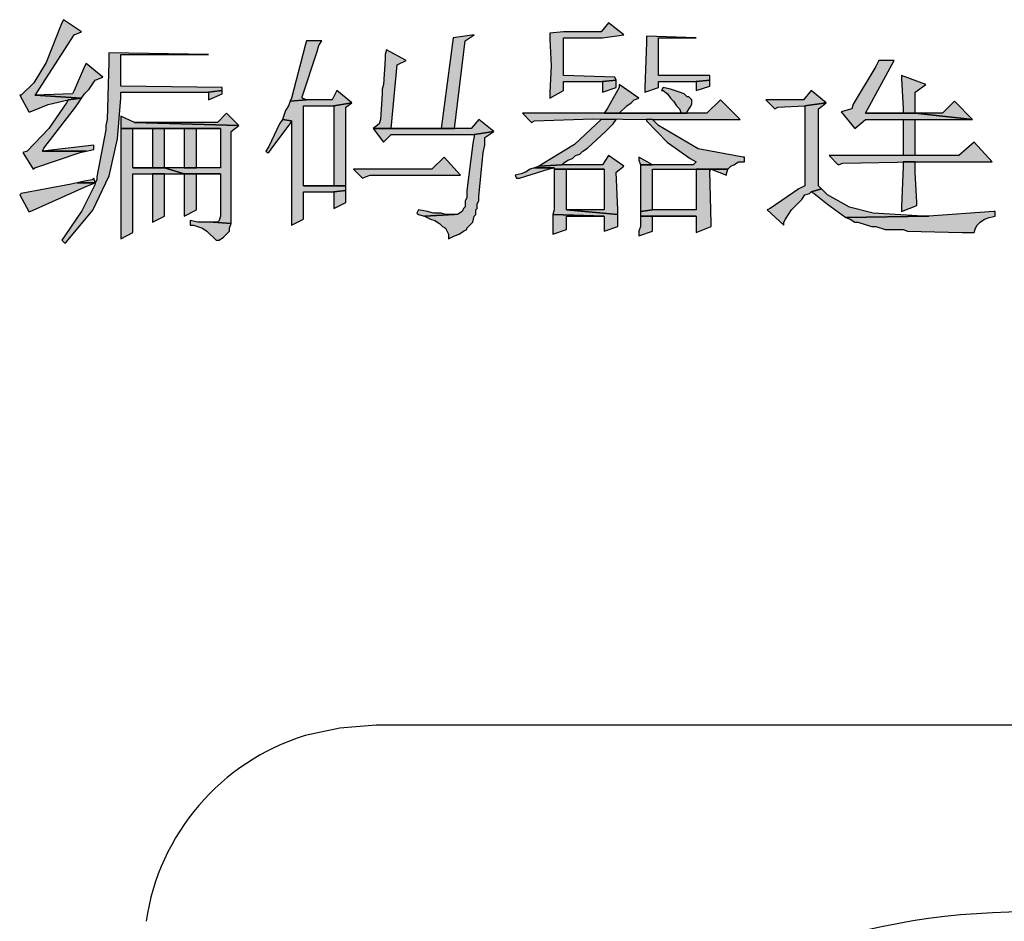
# Model space of a CAD drawing. Header units: millimetres. Extents: x 32176 to 33823, y 9936 to 11145.
# Tile 11 of 43: x 32337 to 32355, y 10246 to 10261. Entities that reach past the tile are written whole.
import ezdxf

# ---------------------------------------------------------------- set-up
doc = ezdxf.new("R2010")
doc.units = ezdxf.units.MM
doc.layers.add('Z_entity', color=7, linetype='Continuous')

msp = doc.modelspace()

# ---------------------------------------------------------------- hatches: boundary and pattern name
at = {"layer": 'Z_entity'}
for points in [[(32338.129, 10261.36), (32338.102, 10261.307), (32337.823, 10260.608), (32337.611, 10260.253), (32337.387, 10260.036), (32337.361, 10260.036), (32337.52, 10259.745), (32337.546, 10259.745), (32337.862, 10259.876), (32338.208, 10259.957), (32338.446, 10259.983), (32337.626, 10260.036), (32337.652, 10260.063), (32338.314, 10261.095), (32338.446, 10261.148)], [(32347.686, 10261.307), (32347.554, 10261.148), (32346.892, 10261.148), (32346.654, 10261.122), (32346.654, 10261.016), (32346.678, 10260.554), (32346.654, 10260.089), (32346.654, 10259.983), (32346.892, 10260.116), (32346.892, 10260.275), (32347.58, 10260.275), (32347.818, 10260.301), (32347.792, 10260.354), (32346.892, 10260.38), (32346.892, 10261.042), (32347.58, 10261.042), (32347.951, 10261.095)], [(32345.33, 10261.095), (32344.959, 10261.042), (32344.747, 10259.454), (32343.874, 10259.454), (32344.986, 10259.454), (32345.171, 10260.989)], [(32348.348, 10261.069), (32348.348, 10260.963), (32348.321, 10260.169), (32348.321, 10260.089), (32348.56, 10260.169), (32348.56, 10260.275), (32349.222, 10260.275), (32349.46, 10260.301), (32349.46, 10260.38), (32348.56, 10260.38), (32348.56, 10261.042), (32349.222, 10261.042)], [(32342.656, 10260.989), (32342.391, 10260.989), (32342.365, 10260.91), (32342.126, 10259.983), (32342.1, 10259.93), (32342.391, 10259.957), (32342.312, 10259.983), (32342.312, 10260.01), (32342.576, 10260.804), (32342.603, 10260.91)], [(32338.923, 10260.778), (32338.923, 10260.619), (32338.896, 10259.613), (32338.87, 10259.507), (32338.87, 10259.427), (32338.711, 10258.607), (32338.711, 10258.554), (32338.685, 10258.501), (32338.367, 10258.501), (32338.685, 10258.501), (32338.685, 10258.474), (32338.449, 10258.01), (32338.155, 10257.574), (32338.102, 10257.495), (32338.155, 10257.442), (32338.182, 10257.468), (32338.641, 10258.022), (32338.927, 10258.621), (32339.078, 10259.272), (32339.135, 10259.983), (32339.135, 10260.089), (32340.67, 10260.089), (32340.908, 10260.116), (32340.908, 10260.169), (32339.135, 10260.195), (32339.135, 10260.751), (32340.67, 10260.751)], [(32343.794, 10260.83), (32343.768, 10260.751), (32343.768, 10260.672), (32343.741, 10260.222), (32343.715, 10260.142), (32343.715, 10260.063), (32343.688, 10259.613), (32343.662, 10259.533), (32343.556, 10259.454), (32344.986, 10259.454), (32343.874, 10259.454), (32343.98, 10260.566), (32344.138, 10260.645)], [(32338.526, 10260.592), (32338.499, 10260.539), (32338.314, 10260.116), (32338.287, 10260.063), (32337.626, 10260.036), (32338.446, 10259.983), (32338.499, 10260.063), (32338.579, 10260.142), (32338.685, 10260.301), (32338.817, 10260.354)], [(32352.69, 10260.645), (32352.425, 10260.645), (32352.372, 10260.539), (32351.975, 10259.877), (32351.949, 10259.798), (32351.763, 10259.745), (32352.001, 10259.454), (32352.187, 10259.613), (32354.067, 10259.613), (32353.06, 10259.719), (32352.187, 10259.719)], [(32352.822, 10260.38), (32352.822, 10260.327), (32352.849, 10259.798), (32352.849, 10259.719), (32352.187, 10259.719), (32353.06, 10259.719), (32353.06, 10260.089), (32353.246, 10260.222)], [(32347.818, 10260.301), (32347.58, 10260.275), (32347.58, 10260.089), (32347.818, 10260.169), (32347.818, 10260.222)], [(32347.871, 10260.222), (32347.871, 10260.169), (32347.66, 10259.798), (32347.607, 10259.719), (32347.871, 10259.719), (32348.004, 10259.851), (32348.083, 10259.904), (32348.136, 10259.957), (32348.216, 10259.983)], [(32349.46, 10260.301), (32349.222, 10260.275), (32349.222, 10260.116), (32349.46, 10260.195), (32349.46, 10260.248)], [(32340.908, 10260.116), (32340.67, 10260.089), (32340.67, 10259.957), (32340.908, 10260.063)], [(32342.921, 10260.116), (32342.841, 10259.957), (32342.391, 10259.957), (32342.1, 10259.93), (32342.073, 10259.851), (32342.02, 10259.771), (32341.967, 10259.613), (32342.126, 10259.586), (32342.126, 10259.48), (32342.126, 10257.812), (32342.126, 10257.759), (32342.338, 10257.865), (32342.338, 10258.342), (32342.868, 10258.342), (32343.079, 10258.368), (32343.079, 10258.448), (32342.338, 10258.448), (32342.338, 10259.851), (32342.868, 10259.851), (32343.185, 10259.904)], [(32348.639, 10260.169), (32348.613, 10260.116), (32348.639, 10260.116), (32348.719, 10260.063), (32348.772, 10259.983), (32348.824, 10259.93), (32348.877, 10259.851), (32348.93, 10259.798), (32348.957, 10259.719), (32347.607, 10259.719), (32349.063, 10259.719), (32349.063, 10259.745), (32349.116, 10259.824), (32349.142, 10259.877), (32349.142, 10259.957), (32349.089, 10260.01), (32349.063, 10260.01), (32349.01, 10260.063), (32348.93, 10260.089), (32348.772, 10260.142)], [(32351.234, 10260.116), (32351.101, 10259.957), (32350.439, 10259.957), (32350.598, 10259.798), (32350.651, 10259.824), (32351.128, 10259.851), (32351.498, 10259.904)], [(32338.446, 10259.983), (32338.208, 10259.957), (32338.182, 10259.904), (32337.872, 10259.452), (32337.493, 10259.057), (32337.414, 10259.03), (32337.599, 10258.739), (32337.626, 10258.765), (32338.42, 10259.03), (32338.526, 10259.057), (32337.758, 10259.057), (32337.784, 10259.11), (32338.34, 10259.824), (32338.393, 10259.904)], [(32343.185, 10259.904), (32342.868, 10259.851), (32342.868, 10258.448), (32342.338, 10258.448), (32343.079, 10258.448), (32343.079, 10258.501), (32343.079, 10259.666), (32343.079, 10259.824)], [(32349.645, 10259.957), (32349.407, 10259.719), (32346.177, 10259.719), (32346.336, 10259.56), (32346.389, 10259.586), (32347.411, 10259.62), (32348.454, 10259.613), (32349.989, 10259.613)], [(32351.498, 10259.904), (32351.128, 10259.851), (32351.128, 10258.448), (32351.022, 10258.395), (32350.519, 10258.051), (32350.466, 10258.024), (32350.757, 10257.759), (32350.757, 10257.812), (32350.784, 10257.865), (32350.837, 10257.945), (32350.89, 10258.024), (32350.969, 10258.104), (32350.995, 10258.13), (32351.075, 10258.209), (32351.128, 10258.289), (32351.207, 10258.315), (32351.234, 10258.342), (32351.419, 10258.395), (32351.366, 10258.448), (32351.366, 10259.798)], [(32353.749, 10259.93), (32353.537, 10259.719), (32353.06, 10259.719), (32354.067, 10259.613)], [(32339.135, 10259.666), (32339.135, 10259.454), (32340.882, 10259.454), (32340.882, 10258.765), (32339.902, 10258.765), (32340.247, 10258.66), (32340.882, 10258.66), (32340.882, 10257.918), (32340.855, 10257.839), (32340.829, 10257.812), (32340.75, 10257.812), (32341.067, 10257.786), (32341.067, 10259.401), (32341.2, 10259.507), (32339.373, 10259.56)], [(32340.988, 10259.719), (32340.829, 10259.56), (32339.373, 10259.56), (32341.2, 10259.507)], [(32341.967, 10259.613), (32341.914, 10259.533), (32341.729, 10259.136), (32341.676, 10259.057), (32341.703, 10259.03), (32341.729, 10259.03), (32341.782, 10259.11), (32342.1, 10259.533), (32342.126, 10259.586)], [(32345.409, 10259.613), (32345.277, 10259.454), (32343.556, 10259.454), (32343.741, 10259.216), (32343.874, 10259.348), (32345.33, 10259.348), (32345.674, 10259.401)], [(32347.818, 10259.613), (32347.554, 10259.613), (32347.089, 10259.175), (32346.548, 10258.845), (32346.468, 10258.792), (32346.865, 10258.818), (32346.892, 10258.845), (32346.971, 10258.898), (32347.051, 10258.924), (32347.104, 10258.977), (32347.183, 10259.004), (32347.236, 10259.057), (32347.315, 10259.11), (32347.633, 10259.401), (32347.765, 10259.533)], [(32348.454, 10259.613), (32348.348, 10259.613), (32348.348, 10259.586), (32348.711, 10259.211), (32349.116, 10258.924), (32349.222, 10258.871), (32349.169, 10258.818), (32348.242, 10258.818), (32348.242, 10258.712), (32348.242, 10258.104), (32348.242, 10257.998), (32348.454, 10258.024), (32348.454, 10258.739), (32349.778, 10258.739), (32349.831, 10258.792), (32349.883, 10258.818), (32349.963, 10258.871), (32350.069, 10258.871), (32350.069, 10258.951), (32350.042, 10258.951), (32349.254, 10259.099), (32348.56, 10259.507), (32348.507, 10259.56)], [(32353.06, 10258.977), (32353.06, 10259.613), (32352.849, 10259.613), (32352.849, 10258.977)], [(32339.135, 10259.454), (32339.135, 10258.342), (32339.135, 10257.601), (32339.135, 10257.521), (32339.346, 10257.627), (32339.346, 10258.66), (32340.247, 10258.66), (32339.902, 10258.765), (32339.346, 10258.765), (32339.346, 10259.454), (32339.691, 10259.454)], [(32339.691, 10259.454), (32339.691, 10258.765), (32339.346, 10258.765), (32339.902, 10258.765), (32339.902, 10259.454), (32340.247, 10259.454)], [(32340.247, 10259.454), (32340.247, 10258.765), (32340.458, 10258.765), (32340.458, 10259.454), (32340.882, 10259.454)], [(32345.674, 10259.401), (32345.33, 10259.348), (32345.33, 10259.321), (32345.303, 10259.189), (32345.197, 10258.368), (32345.197, 10258.236), (32345.171, 10258.183), (32345.171, 10258.077), (32345.144, 10258.051), (32345.118, 10257.998), (32345.039, 10257.945), (32344.986, 10257.945), (32344.456, 10257.918), (32344.562, 10257.865), (32344.641, 10257.839), (32344.721, 10257.786), (32344.774, 10257.733), (32344.827, 10257.706), (32344.88, 10257.601), (32344.88, 10257.521), (32344.986, 10257.574), (32345.065, 10257.601), (32345.144, 10257.653), (32345.197, 10257.68), (32345.197, 10257.706), (32345.303, 10257.812), (32345.33, 10257.918), (32345.356, 10257.945), (32345.356, 10258.024), (32345.383, 10258.051), (32345.383, 10258.13), (32345.409, 10258.183), (32345.409, 10258.262), (32345.489, 10259.03), (32345.515, 10259.163), (32345.515, 10259.295)], [(32338.658, 10259.163), (32337.758, 10259.057), (32338.526, 10259.057), (32338.658, 10259.083)], [(32354.093, 10259.216), (32353.828, 10258.977), (32351.551, 10258.977), (32351.71, 10258.818), (32351.79, 10258.845), (32353.06, 10258.871), (32354.411, 10258.871)], [(32347.686, 10258.977), (32347.58, 10258.818), (32346.865, 10258.818), (32346.468, 10258.792), (32346.389, 10258.765), (32346.733, 10258.765), (32346.733, 10258.739), (32347.607, 10258.739), (32347.607, 10258.024), (32346.945, 10258.024), (32347.845, 10257.945), (32347.845, 10258.024), (32347.818, 10258.686), (32347.951, 10258.792)], [(32344.8, 10258.951), (32344.588, 10258.739), (32343.212, 10258.739), (32343.371, 10258.58), (32343.424, 10258.607), (32343.503, 10258.633), (32345.091, 10258.633)], [(32348.216, 10258.951), (32348.216, 10258.898), (32348.242, 10258.818), (32348.454, 10258.818)], [(32353.06, 10258.871), (32352.849, 10258.871), (32352.849, 10258.792), (32352.822, 10258.077), (32352.822, 10257.998), (32353.087, 10258.104), (32353.087, 10258.157), (32353.06, 10258.686), (32353.06, 10258.765)], [(32339.902, 10258.66), (32339.691, 10258.66), (32339.691, 10257.812), (32339.902, 10257.918)], [(32340.247, 10258.66), (32340.247, 10257.918), (32340.458, 10258.024), (32340.458, 10258.66), (32340.882, 10258.66)], [(32346.389, 10258.765), (32346.309, 10258.739), (32346.23, 10258.686), (32346.15, 10258.66), (32346.045, 10258.633), (32346.071, 10258.58), (32346.124, 10258.58), (32346.627, 10258.739), (32346.733, 10258.765)], [(32346.733, 10258.739), (32346.733, 10258.66), (32346.733, 10258.024), (32346.706, 10257.945), (32347.607, 10257.918), (32347.607, 10257.653), (32347.845, 10257.733), (32347.845, 10257.945), (32346.945, 10258.024), (32346.945, 10258.739), (32347.607, 10258.739)], [(32349.222, 10258.739), (32349.222, 10258.024), (32348.454, 10258.024), (32348.242, 10257.998), (32348.242, 10257.918), (32349.222, 10257.918), (32349.222, 10257.627), (32349.486, 10257.733), (32349.486, 10257.786), (32349.46, 10258.712), (32349.486, 10258.739)], [(32349.778, 10258.739), (32349.222, 10258.739), (32349.486, 10258.739), (32349.751, 10258.633), (32349.751, 10258.66)], [(32338.367, 10258.501), (32338.261, 10258.474), (32337.387, 10258.315), (32337.361, 10258.289), (32337.52, 10257.998), (32337.546, 10257.998), (32338.552, 10258.448), (32338.685, 10258.501)], [(32338.658, 10258.58), (32338.632, 10258.554), (32338.499, 10258.527), (32338.367, 10258.501), (32338.685, 10258.501)], [(32343.079, 10258.368), (32342.868, 10258.342), (32342.868, 10258.051), (32343.079, 10258.157), (32343.079, 10258.315)], [(32351.419, 10258.395), (32351.234, 10258.342), (32351.287, 10258.315), (32351.521, 10258.129), (32351.843, 10257.892), (32353.299, 10257.918), (32353.193, 10257.918), (32352.321, 10257.969), (32351.907, 10258.074), (32351.525, 10258.289), (32351.472, 10258.342)], [(32344.35, 10258.024), (32344.324, 10257.971), (32344.35, 10257.945), (32344.456, 10257.918), (32344.986, 10257.945), (32344.827, 10257.945), (32344.747, 10257.971), (32344.615, 10257.971), (32344.509, 10257.998)], [(32346.706, 10257.945), (32346.706, 10257.601), (32346.945, 10257.68), (32346.945, 10257.918), (32347.607, 10257.918)], [(32354.464, 10257.998), (32354.437, 10257.998), (32353.299, 10257.918), (32351.843, 10257.892), (32351.922, 10257.865), (32352.001, 10257.812), (32352.054, 10257.812), (32352.293, 10257.733), (32352.372, 10257.733), (32352.531, 10257.68), (32352.849, 10257.68), (32352.928, 10257.653), (32353.881, 10257.627), (32354.093, 10257.627), (32354.119, 10257.706), (32354.146, 10257.759), (32354.199, 10257.812), (32354.278, 10257.865), (32354.358, 10257.892), (32354.464, 10257.918)], [(32340.352, 10257.839), (32340.352, 10257.759), (32340.405, 10257.759), (32340.564, 10257.706), (32340.644, 10257.653), (32340.803, 10257.495), (32340.855, 10257.495), (32340.935, 10257.548), (32341.041, 10257.653), (32341.041, 10257.706), (32341.067, 10257.786), (32340.75, 10257.812), (32340.485, 10257.812)], [(32348.242, 10257.918), (32348.242, 10257.733), (32348.216, 10257.653), (32348.216, 10257.574), (32348.454, 10257.653), (32348.454, 10257.918), (32349.222, 10257.918)]]:
    msp.add_hatch(color=7, dxfattribs=at).paths.add_polyline_path(points)

# ---------------------------------------------------------------- linework, layer by layer
at = {"layer": 'Z_entity', "color": 7}
for p, q in [((32338.102, 10261.307), (32337.823, 10260.608)), ((32338.129, 10261.36), (32338.102, 10261.307)), ((32338.446, 10261.148), (32338.129, 10261.36)), ((32347.686, 10261.307), (32347.554, 10261.148)), ((32347.951, 10261.095), (32347.686, 10261.307)), ((32337.652, 10260.063), (32338.314, 10261.095)), ((32338.314, 10261.095), (32338.446, 10261.148)), ((32345.33, 10261.095), (32344.959, 10261.042)), ((32345.171, 10260.989), (32345.33, 10261.095)), ((32346.892, 10261.148), (32346.654, 10261.122)), ((32346.654, 10261.122), (32346.654, 10261.016)), ((32347.554, 10261.148), (32346.892, 10261.148)), ((32347.58, 10261.042), (32347.951, 10261.095)), ((32348.348, 10261.069), (32348.348, 10260.963)), ((32349.222, 10261.042), (32348.348, 10261.069)), ((32342.365, 10260.91), (32342.126, 10259.983)), ((32342.391, 10260.989), (32342.365, 10260.91)), ((32342.656, 10260.989), (32342.391, 10260.989)), ((32342.576, 10260.804), (32342.603, 10260.91)), ((32342.603, 10260.91), (32342.656, 10260.989)), ((32344.959, 10261.042), (32344.747, 10259.454)), ((32344.986, 10259.454), (32345.171, 10260.989)), ((32346.654, 10261.016), (32346.678, 10260.554)), ((32346.892, 10260.38), (32346.892, 10261.042)), ((32346.892, 10261.042), (32347.58, 10261.042)), ((32348.348, 10260.963), (32348.321, 10260.169)), ((32348.56, 10260.38), (32348.56, 10261.042)), ((32348.56, 10261.042), (32349.222, 10261.042)), ((32338.923, 10260.778), (32338.923, 10260.619)), ((32340.67, 10260.751), (32338.923, 10260.778)), ((32339.135, 10260.195), (32339.135, 10260.751)), ((32339.135, 10260.751), (32340.67, 10260.751)), ((32342.312, 10260.01), (32342.576, 10260.804)), ((32343.794, 10260.83), (32343.768, 10260.751)), ((32343.768, 10260.751), (32343.768, 10260.672)), ((32344.138, 10260.645), (32343.794, 10260.83)), ((32337.823, 10260.608), (32337.611, 10260.253)), ((32338.499, 10260.539), (32338.314, 10260.116)), ((32338.526, 10260.592), (32338.499, 10260.539)), ((32338.817, 10260.354), (32338.526, 10260.592)), ((32338.923, 10260.619), (32338.896, 10259.613)), ((32343.768, 10260.672), (32343.741, 10260.222)), ((32343.874, 10259.454), (32343.98, 10260.566)), ((32343.98, 10260.566), (32344.138, 10260.645)), ((32346.678, 10260.554), (32346.654, 10260.089)), ((32352.372, 10260.539), (32351.975, 10259.877)), ((32352.187, 10259.719), (32352.69, 10260.645)), ((32352.425, 10260.645), (32352.372, 10260.539)), ((32352.69, 10260.645), (32352.425, 10260.645)), ((32347.792, 10260.354), (32346.892, 10260.38)), ((32349.46, 10260.38), (32348.56, 10260.38)), ((32349.46, 10260.301), (32349.46, 10260.38)), ((32352.822, 10260.38), (32352.822, 10260.327)), ((32353.246, 10260.222), (32352.822, 10260.38)), ((32337.611, 10260.253), (32337.387, 10260.036)), ((32338.579, 10260.142), (32338.685, 10260.301)), ((32338.685, 10260.301), (32338.817, 10260.354)), ((32340.908, 10260.169), (32339.135, 10260.195)), ((32343.741, 10260.222), (32343.715, 10260.142)), ((32346.892, 10260.116), (32346.892, 10260.275)), ((32346.892, 10260.275), (32347.58, 10260.275)), ((32347.58, 10260.275), (32347.818, 10260.301)), ((32347.818, 10260.301), (32347.58, 10260.275)), ((32347.58, 10260.275), (32347.58, 10260.089)), ((32347.818, 10260.301), (32347.792, 10260.354)), ((32347.818, 10260.222), (32347.818, 10260.301)), ((32347.818, 10260.169), (32347.818, 10260.222)), ((32347.871, 10260.222), (32347.871, 10260.169)), ((32348.216, 10259.983), (32347.871, 10260.222)), ((32348.56, 10260.169), (32348.56, 10260.275)), ((32348.56, 10260.275), (32349.222, 10260.275)), ((32349.222, 10260.275), (32349.46, 10260.301)), ((32349.46, 10260.301), (32349.222, 10260.275)), ((32349.222, 10260.275), (32349.222, 10260.116)), ((32349.222, 10260.116), (32349.46, 10260.195)), ((32349.46, 10260.248), (32349.46, 10260.301)), ((32349.46, 10260.195), (32349.46, 10260.248)), ((32352.822, 10260.327), (32352.849, 10259.798)), ((32353.06, 10260.089), (32353.246, 10260.222)), ((32337.387, 10260.036), (32337.361, 10260.036)), ((32337.361, 10260.036), (32337.52, 10259.745)), ((32337.626, 10260.036), (32337.652, 10260.063)), ((32338.287, 10260.063), (32337.626, 10260.036)), ((32338.446, 10259.983), (32337.626, 10260.036)), ((32337.626, 10260.036), (32338.446, 10259.983)), ((32338.314, 10260.116), (32338.287, 10260.063)), ((32338.446, 10259.983), (32338.499, 10260.063)), ((32338.499, 10260.063), (32338.579, 10260.142)), ((32339.135, 10259.983), (32339.135, 10260.089)), ((32339.135, 10260.089), (32340.67, 10260.089)), ((32340.67, 10260.089), (32340.908, 10260.116)), ((32340.908, 10260.116), (32340.67, 10260.089)), ((32340.67, 10260.089), (32340.67, 10259.957)), ((32340.67, 10259.957), (32340.908, 10260.063)), ((32340.908, 10260.116), (32340.908, 10260.169)), ((32340.908, 10260.063), (32340.908, 10260.116)), ((32342.312, 10259.983), (32342.312, 10260.01)), ((32342.921, 10260.116), (32342.841, 10259.957)), ((32343.185, 10259.904), (32342.921, 10260.116)), ((32343.715, 10260.063), (32343.688, 10259.613)), ((32343.715, 10260.142), (32343.715, 10260.063)), ((32346.654, 10259.983), (32346.892, 10260.116)), ((32346.654, 10260.089), (32346.654, 10259.983)), ((32347.58, 10260.089), (32347.818, 10260.169)), ((32347.871, 10260.169), (32347.66, 10259.798)), ((32348.321, 10260.169), (32348.321, 10260.089)), ((32348.321, 10260.089), (32348.56, 10260.169)), ((32348.639, 10260.169), (32348.613, 10260.116)), ((32348.613, 10260.116), (32348.639, 10260.116)), ((32348.772, 10260.142), (32348.639, 10260.169)), ((32348.639, 10260.116), (32348.719, 10260.063)), ((32348.719, 10260.063), (32348.772, 10259.983)), ((32348.93, 10260.089), (32348.772, 10260.142)), ((32349.01, 10260.063), (32348.93, 10260.089)), ((32349.063, 10260.01), (32349.01, 10260.063)), ((32349.089, 10260.01), (32349.063, 10260.01)), ((32349.142, 10259.957), (32349.089, 10260.01)), ((32351.234, 10260.116), (32351.101, 10259.957)), ((32351.498, 10259.904), (32351.234, 10260.116)), ((32353.06, 10259.719), (32353.06, 10260.089)), ((32337.546, 10259.745), (32337.862, 10259.876)), ((32337.862, 10259.876), (32338.208, 10259.957)), ((32338.182, 10259.904), (32337.872, 10259.452)), ((32338.208, 10259.957), (32338.182, 10259.904)), ((32338.208, 10259.957), (32338.446, 10259.983)), ((32338.446, 10259.983), (32338.208, 10259.957)), ((32338.34, 10259.824), (32338.393, 10259.904)), ((32338.393, 10259.904), (32338.446, 10259.983)), ((32339.078, 10259.272), (32339.135, 10259.983)), ((32342.073, 10259.851), (32342.02, 10259.771)), ((32342.1, 10259.93), (32342.073, 10259.851)), ((32342.126, 10259.983), (32342.1, 10259.93)), ((32342.1, 10259.93), (32342.391, 10259.957)), ((32342.391, 10259.957), (32342.1, 10259.93)), ((32342.391, 10259.957), (32342.312, 10259.983)), ((32342.338, 10258.448), (32342.338, 10259.851)), ((32342.338, 10259.851), (32342.868, 10259.851)), ((32342.841, 10259.957), (32342.391, 10259.957)), ((32342.868, 10259.851), (32343.185, 10259.904)), ((32343.185, 10259.904), (32342.868, 10259.851)), ((32342.868, 10259.851), (32342.868, 10258.448)), ((32343.079, 10259.824), (32343.185, 10259.904)), ((32347.871, 10259.719), (32348.004, 10259.851)), ((32348.004, 10259.851), (32348.083, 10259.904)), ((32348.083, 10259.904), (32348.136, 10259.957)), ((32348.136, 10259.957), (32348.216, 10259.983)), ((32348.772, 10259.983), (32348.824, 10259.93)), ((32348.824, 10259.93), (32348.877, 10259.851)), ((32348.877, 10259.851), (32348.93, 10259.798)), ((32349.116, 10259.824), (32349.142, 10259.877)), ((32349.142, 10259.877), (32349.142, 10259.957)), ((32349.645, 10259.957), (32349.407, 10259.719)), ((32349.989, 10259.613), (32349.645, 10259.957)), ((32351.101, 10259.957), (32350.439, 10259.957)), ((32350.439, 10259.957), (32350.598, 10259.798)), ((32350.651, 10259.824), (32351.128, 10259.851)), ((32351.128, 10259.851), (32351.498, 10259.904)), ((32351.498, 10259.904), (32351.128, 10259.851)), ((32351.128, 10259.851), (32351.128, 10258.448)), ((32351.366, 10259.798), (32351.498, 10259.904)), ((32351.975, 10259.877), (32351.949, 10259.798)), ((32353.749, 10259.93), (32353.537, 10259.719)), ((32354.067, 10259.613), (32353.749, 10259.93)), ((32337.52, 10259.745), (32337.546, 10259.745)), ((32337.784, 10259.11), (32338.34, 10259.824)), ((32339.135, 10259.666), (32339.135, 10259.454)), ((32339.373, 10259.56), (32339.135, 10259.666)), ((32340.988, 10259.719), (32340.829, 10259.56)), ((32341.2, 10259.507), (32340.988, 10259.719)), ((32342.02, 10259.771), (32341.967, 10259.613)), ((32343.079, 10259.666), (32343.079, 10259.824)), ((32343.079, 10258.501), (32343.079, 10259.666)), ((32349.407, 10259.719), (32346.177, 10259.719)), ((32346.177, 10259.719), (32346.336, 10259.56)), ((32347.66, 10259.798), (32347.607, 10259.719)), ((32347.607, 10259.719), (32347.871, 10259.719)), ((32348.957, 10259.719), (32347.607, 10259.719)), ((32347.607, 10259.719), (32349.063, 10259.719)), ((32348.93, 10259.798), (32348.957, 10259.719)), ((32349.063, 10259.745), (32349.116, 10259.824)), ((32349.063, 10259.719), (32349.063, 10259.745)), ((32350.598, 10259.798), (32350.651, 10259.824)), ((32351.366, 10258.448), (32351.366, 10259.798)), ((32351.949, 10259.798), (32351.763, 10259.745)), ((32351.763, 10259.745), (32352.001, 10259.454)), ((32353.06, 10259.719), (32352.187, 10259.719)), ((32352.849, 10259.719), (32352.187, 10259.719)), ((32352.187, 10259.719), (32353.06, 10259.719)), ((32352.849, 10259.798), (32352.849, 10259.719)), ((32354.067, 10259.613), (32353.06, 10259.719)), ((32353.537, 10259.719), (32353.06, 10259.719)), ((32353.06, 10259.719), (32354.067, 10259.613)), ((32338.896, 10259.613), (32338.87, 10259.507)), ((32338.87, 10259.507), (32338.87, 10259.427)), ((32340.829, 10259.56), (32339.373, 10259.56)), ((32339.373, 10259.56), (32341.2, 10259.507)), ((32341.2, 10259.507), (32339.373, 10259.56)), ((32341.067, 10259.401), (32341.2, 10259.507)), ((32341.914, 10259.533), (32341.729, 10259.136)), ((32341.782, 10259.11), (32342.1, 10259.533)), ((32341.967, 10259.613), (32341.914, 10259.533)), ((32341.967, 10259.613), (32342.126, 10259.586)), ((32342.126, 10259.586), (32341.967, 10259.613)), ((32342.1, 10259.533), (32342.126, 10259.586)), ((32342.126, 10259.586), (32342.126, 10259.48)), ((32343.662, 10259.533), (32343.556, 10259.454)), ((32343.688, 10259.613), (32343.662, 10259.533)), ((32345.409, 10259.613), (32345.277, 10259.454)), ((32345.674, 10259.401), (32345.409, 10259.613)), ((32346.336, 10259.56), (32346.389, 10259.586)), ((32346.389, 10259.586), (32347.411, 10259.62)), ((32347.554, 10259.613), (32347.089, 10259.175)), ((32347.411, 10259.62), (32348.454, 10259.613)), ((32347.818, 10259.613), (32347.554, 10259.613)), ((32347.633, 10259.401), (32347.765, 10259.533)), ((32347.765, 10259.533), (32347.818, 10259.613)), ((32348.454, 10259.613), (32348.348, 10259.613)), ((32348.348, 10259.613), (32348.348, 10259.586)), ((32348.348, 10259.586), (32348.711, 10259.211)), ((32348.454, 10259.613), (32349.989, 10259.613)), ((32348.507, 10259.56), (32348.454, 10259.613)), ((32348.56, 10259.507), (32348.507, 10259.56)), ((32349.254, 10259.099), (32348.56, 10259.507)), ((32352.001, 10259.454), (32352.187, 10259.613)), ((32352.187, 10259.613), (32354.067, 10259.613)), ((32352.849, 10259.613), (32353.06, 10259.613)), ((32352.849, 10259.613), (32352.849, 10258.977)), ((32353.06, 10258.977), (32353.06, 10259.613)), ((32337.872, 10259.452), (32337.493, 10259.057)), ((32338.87, 10259.427), (32338.711, 10258.607)), ((32339.135, 10259.454), (32340.882, 10259.454)), ((32339.135, 10259.454), (32339.135, 10258.342)), ((32339.691, 10259.454), (32339.135, 10259.454)), ((32339.346, 10258.765), (32339.346, 10259.454)), ((32339.346, 10259.454), (32339.691, 10259.454)), ((32339.691, 10259.454), (32339.691, 10258.765)), ((32340.247, 10259.454), (32339.691, 10259.454)), ((32339.902, 10258.765), (32339.902, 10259.454)), ((32339.902, 10259.454), (32340.247, 10259.454)), ((32340.247, 10259.454), (32340.247, 10258.765)), ((32340.882, 10259.454), (32340.247, 10259.454)), ((32340.458, 10258.765), (32340.458, 10259.454)), ((32340.458, 10259.454), (32340.882, 10259.454)), ((32340.882, 10259.454), (32340.882, 10258.765)), ((32341.067, 10257.786), (32341.067, 10259.401)), ((32342.126, 10259.48), (32342.126, 10257.812)), ((32343.556, 10259.454), (32344.986, 10259.454)), ((32345.277, 10259.454), (32343.556, 10259.454)), ((32343.556, 10259.454), (32343.741, 10259.216)), ((32343.741, 10259.216), (32343.874, 10259.348)), ((32344.747, 10259.454), (32343.874, 10259.454)), ((32343.874, 10259.454), (32344.986, 10259.454)), ((32344.986, 10259.454), (32343.874, 10259.454)), ((32343.874, 10259.348), (32345.33, 10259.348)), ((32345.33, 10259.321), (32345.303, 10259.189)), ((32345.33, 10259.348), (32345.674, 10259.401)), ((32345.674, 10259.401), (32345.33, 10259.348)), ((32345.33, 10259.348), (32345.33, 10259.321)), ((32345.515, 10259.295), (32345.674, 10259.401)), ((32347.315, 10259.11), (32347.633, 10259.401)), ((32338.658, 10259.163), (32337.758, 10259.057)), ((32338.658, 10259.083), (32338.658, 10259.163)), ((32338.927, 10258.621), (32339.078, 10259.272)), ((32345.303, 10259.189), (32345.197, 10258.368)), ((32345.489, 10259.03), (32345.515, 10259.163)), ((32345.515, 10259.163), (32345.515, 10259.295)), ((32347.089, 10259.175), (32346.548, 10258.845)), ((32348.711, 10259.211), (32349.116, 10258.924)), ((32354.093, 10259.216), (32353.828, 10258.977)), ((32354.411, 10258.871), (32354.093, 10259.216)), ((32337.493, 10259.057), (32337.414, 10259.03)), ((32337.414, 10259.03), (32337.599, 10258.739)), ((32337.626, 10258.765), (32338.42, 10259.03)), ((32337.758, 10259.057), (32337.784, 10259.11)), ((32338.526, 10259.057), (32337.758, 10259.057)), ((32337.758, 10259.057), (32338.526, 10259.057)), ((32338.42, 10259.03), (32338.526, 10259.057)), ((32338.526, 10259.057), (32338.658, 10259.083)), ((32341.729, 10259.136), (32341.676, 10259.057)), ((32341.676, 10259.057), (32341.703, 10259.03)), ((32341.703, 10259.03), (32341.729, 10259.03)), ((32341.729, 10259.03), (32341.782, 10259.11)), ((32345.409, 10258.262), (32345.489, 10259.03)), ((32347.051, 10258.924), (32347.104, 10258.977)), ((32347.104, 10258.977), (32347.183, 10259.004)), ((32347.183, 10259.004), (32347.236, 10259.057)), ((32347.236, 10259.057), (32347.315, 10259.11)), ((32347.686, 10258.977), (32347.58, 10258.818)), ((32347.951, 10258.792), (32347.686, 10258.977)), ((32350.042, 10258.951), (32349.254, 10259.099)), ((32353.828, 10258.977), (32351.551, 10258.977)), ((32351.551, 10258.977), (32351.71, 10258.818)), ((32353.06, 10258.977), (32352.849, 10258.977)), ((32344.8, 10258.951), (32344.588, 10258.739)), ((32345.091, 10258.633), (32344.8, 10258.951)), ((32346.548, 10258.845), (32346.468, 10258.792)), ((32346.468, 10258.792), (32346.865, 10258.818)), ((32346.865, 10258.818), (32346.468, 10258.792)), ((32346.865, 10258.818), (32346.892, 10258.845)), ((32347.58, 10258.818), (32346.865, 10258.818)), ((32346.892, 10258.845), (32346.971, 10258.898)), ((32346.971, 10258.898), (32347.051, 10258.924)), ((32348.216, 10258.951), (32348.216, 10258.898)), ((32348.454, 10258.818), (32348.216, 10258.951)), ((32348.216, 10258.898), (32348.242, 10258.818)), ((32349.169, 10258.818), (32348.242, 10258.818)), ((32348.242, 10258.818), (32348.242, 10258.712)), ((32348.242, 10258.818), (32348.454, 10258.818)), ((32349.116, 10258.924), (32349.222, 10258.871)), ((32349.222, 10258.871), (32349.169, 10258.818)), ((32349.831, 10258.792), (32349.883, 10258.818)), ((32349.883, 10258.818), (32349.963, 10258.871)), ((32349.963, 10258.871), (32350.069, 10258.871)), ((32350.069, 10258.951), (32350.042, 10258.951)), ((32350.069, 10258.871), (32350.069, 10258.951)), ((32351.71, 10258.818), (32351.79, 10258.845)), ((32351.79, 10258.845), (32353.06, 10258.871)), ((32353.06, 10258.871), (32352.849, 10258.871)), ((32352.849, 10258.871), (32352.849, 10258.792)), ((32353.06, 10258.871), (32354.411, 10258.871)), ((32353.06, 10258.765), (32353.06, 10258.871)), ((32337.599, 10258.739), (32337.626, 10258.765)), ((32339.902, 10258.765), (32339.346, 10258.765)), ((32339.691, 10258.765), (32339.346, 10258.765)), ((32339.346, 10258.765), (32339.902, 10258.765)), ((32339.346, 10257.627), (32339.346, 10258.66)), ((32339.346, 10258.66), (32340.247, 10258.66)), ((32339.902, 10258.66), (32339.691, 10258.66)), ((32339.691, 10258.66), (32339.691, 10257.812)), ((32340.882, 10258.765), (32339.902, 10258.765)), ((32339.902, 10258.765), (32340.247, 10258.66)), ((32340.247, 10258.66), (32339.902, 10258.765)), ((32339.902, 10257.918), (32339.902, 10258.66)), ((32340.247, 10258.765), (32340.458, 10258.765)), ((32340.247, 10258.66), (32340.882, 10258.66)), ((32340.247, 10258.66), (32340.247, 10257.918)), ((32340.882, 10258.66), (32340.247, 10258.66)), ((32340.458, 10258.024), (32340.458, 10258.66)), ((32340.458, 10258.66), (32340.882, 10258.66)), ((32340.882, 10258.66), (32340.882, 10257.918)), ((32344.588, 10258.739), (32343.212, 10258.739)), ((32343.212, 10258.739), (32343.371, 10258.58)), ((32343.424, 10258.607), (32343.503, 10258.633)), ((32343.503, 10258.633), (32345.091, 10258.633)), ((32346.15, 10258.66), (32346.045, 10258.633)), ((32346.045, 10258.633), (32346.071, 10258.58)), ((32346.124, 10258.58), (32346.627, 10258.739)), ((32346.23, 10258.686), (32346.15, 10258.66)), ((32346.309, 10258.739), (32346.23, 10258.686)), ((32346.389, 10258.765), (32346.309, 10258.739)), ((32346.468, 10258.792), (32346.389, 10258.765)), ((32346.389, 10258.765), (32346.733, 10258.765)), ((32346.733, 10258.765), (32346.389, 10258.765)), ((32346.627, 10258.739), (32346.733, 10258.765)), ((32346.733, 10258.765), (32346.733, 10258.739)), ((32346.733, 10258.739), (32347.607, 10258.739)), ((32346.733, 10258.739), (32346.733, 10258.66)), ((32347.607, 10258.739), (32346.733, 10258.739)), ((32346.733, 10258.66), (32346.733, 10258.024)), ((32346.945, 10258.024), (32346.945, 10258.739)), ((32346.945, 10258.739), (32347.607, 10258.739)), ((32347.607, 10258.739), (32347.607, 10258.024)), ((32347.818, 10258.686), (32347.951, 10258.792)), ((32347.845, 10258.024), (32347.818, 10258.686)), ((32348.242, 10258.712), (32348.242, 10258.104)), ((32348.454, 10258.024), (32348.454, 10258.739)), ((32348.454, 10258.739), (32349.778, 10258.739)), ((32349.778, 10258.739), (32349.222, 10258.739)), ((32349.222, 10258.739), (32349.486, 10258.739)), ((32349.222, 10258.739), (32349.222, 10258.024)), ((32349.486, 10258.739), (32349.222, 10258.739)), ((32349.46, 10258.712), (32349.486, 10258.739)), ((32349.486, 10257.786), (32349.46, 10258.712)), ((32349.486, 10258.739), (32349.751, 10258.633)), ((32349.751, 10258.66), (32349.778, 10258.739)), ((32349.751, 10258.633), (32349.751, 10258.66)), ((32349.778, 10258.739), (32349.831, 10258.792)), ((32352.849, 10258.792), (32352.822, 10258.077)), ((32353.06, 10258.686), (32353.06, 10258.765)), ((32353.087, 10258.157), (32353.06, 10258.686)), ((32338.261, 10258.474), (32337.387, 10258.315)), ((32338.367, 10258.501), (32338.261, 10258.474)), ((32338.499, 10258.527), (32338.367, 10258.501)), ((32338.685, 10258.501), (32338.367, 10258.501)), ((32338.367, 10258.501), (32338.685, 10258.501)), ((32338.367, 10258.501), (32338.685, 10258.501)), ((32338.685, 10258.501), (32338.367, 10258.501)), ((32338.685, 10258.474), (32338.449, 10258.01)), ((32338.632, 10258.554), (32338.499, 10258.527)), ((32338.552, 10258.448), (32338.685, 10258.501)), ((32338.658, 10258.58), (32338.632, 10258.554)), ((32338.641, 10258.022), (32338.927, 10258.621)), ((32338.685, 10258.501), (32338.658, 10258.58)), ((32338.711, 10258.554), (32338.685, 10258.501)), ((32338.685, 10258.501), (32338.685, 10258.474)), ((32338.711, 10258.607), (32338.711, 10258.554)), ((32343.079, 10258.448), (32343.079, 10258.501)), ((32343.371, 10258.58), (32343.424, 10258.607)), ((32346.071, 10258.58), (32346.124, 10258.58)), ((32337.387, 10258.315), (32337.361, 10258.289)), ((32337.361, 10258.289), (32337.52, 10257.998)), ((32337.546, 10257.998), (32338.552, 10258.448)), ((32339.135, 10258.342), (32339.135, 10257.601)), ((32343.079, 10258.448), (32342.338, 10258.448)), ((32342.868, 10258.448), (32342.338, 10258.448)), ((32342.338, 10258.448), (32343.079, 10258.448)), ((32342.338, 10257.865), (32342.338, 10258.342)), ((32342.338, 10258.342), (32342.868, 10258.342)), ((32342.868, 10258.342), (32343.079, 10258.368)), ((32343.079, 10258.368), (32342.868, 10258.342)), ((32342.868, 10258.342), (32342.868, 10258.051)), ((32343.079, 10258.368), (32343.079, 10258.448)), ((32343.079, 10258.315), (32343.079, 10258.368)), ((32343.079, 10258.157), (32343.079, 10258.315)), ((32345.197, 10258.368), (32345.197, 10258.236)), ((32351.022, 10258.395), (32350.519, 10258.051)), ((32351.128, 10258.448), (32351.022, 10258.395)), ((32351.075, 10258.209), (32351.128, 10258.289)), ((32351.128, 10258.289), (32351.207, 10258.315)), ((32351.207, 10258.315), (32351.234, 10258.342)), ((32351.234, 10258.342), (32351.419, 10258.395)), ((32351.419, 10258.395), (32351.234, 10258.342)), ((32351.234, 10258.342), (32351.287, 10258.315)), ((32351.287, 10258.315), (32351.521, 10258.129)), ((32351.419, 10258.395), (32351.366, 10258.448)), ((32351.472, 10258.342), (32351.419, 10258.395)), ((32351.525, 10258.289), (32351.472, 10258.342)), ((32351.907, 10258.074), (32351.525, 10258.289)), ((32342.868, 10258.051), (32343.079, 10258.157)), ((32345.197, 10258.236), (32345.171, 10258.183)), ((32345.171, 10258.183), (32345.171, 10258.077)), ((32345.383, 10258.13), (32345.409, 10258.183)), ((32345.383, 10258.051), (32345.383, 10258.13)), ((32345.409, 10258.183), (32345.409, 10258.262)), ((32350.969, 10258.104), (32350.995, 10258.13)), ((32350.995, 10258.13), (32351.075, 10258.209)), ((32351.521, 10258.129), (32351.843, 10257.892)), ((32353.087, 10258.104), (32353.087, 10258.157)), ((32337.52, 10257.998), (32337.546, 10257.998)), ((32338.449, 10258.01), (32338.155, 10257.574)), ((32338.182, 10257.468), (32338.641, 10258.022)), ((32340.247, 10257.918), (32340.458, 10258.024)), ((32344.35, 10258.024), (32344.324, 10257.971)), ((32344.324, 10257.971), (32344.35, 10257.945)), ((32344.509, 10257.998), (32344.35, 10258.024)), ((32344.35, 10257.945), (32344.456, 10257.918)), ((32344.986, 10257.945), (32344.456, 10257.918)), ((32344.456, 10257.918), (32344.986, 10257.945)), ((32344.615, 10257.971), (32344.509, 10257.998)), ((32344.747, 10257.971), (32344.615, 10257.971)), ((32344.827, 10257.945), (32344.747, 10257.971)), ((32344.986, 10257.945), (32344.827, 10257.945)), ((32345.039, 10257.945), (32344.986, 10257.945)), ((32345.118, 10257.998), (32345.039, 10257.945)), ((32345.144, 10258.051), (32345.118, 10257.998)), ((32345.171, 10258.077), (32345.144, 10258.051)), ((32345.33, 10257.918), (32345.356, 10257.945)), ((32345.356, 10258.024), (32345.383, 10258.051)), ((32345.356, 10257.945), (32345.356, 10258.024)), ((32346.733, 10258.024), (32346.706, 10257.945)), ((32346.706, 10257.945), (32347.607, 10257.918)), ((32346.706, 10257.945), (32346.706, 10257.601)), ((32347.607, 10257.918), (32346.706, 10257.945)), ((32347.607, 10258.024), (32346.945, 10258.024)), ((32346.945, 10258.024), (32347.845, 10257.945)), ((32347.845, 10257.945), (32346.945, 10258.024)), ((32347.845, 10257.945), (32347.845, 10258.024)), ((32347.845, 10257.733), (32347.845, 10257.945)), ((32348.242, 10258.104), (32348.242, 10257.998)), ((32348.242, 10257.998), (32348.454, 10258.024)), ((32348.454, 10258.024), (32348.242, 10257.998)), ((32348.242, 10257.998), (32348.242, 10257.918)), ((32349.222, 10258.024), (32348.454, 10258.024)), ((32350.519, 10258.051), (32350.466, 10258.024)), ((32350.466, 10258.024), (32350.757, 10257.759)), ((32350.784, 10257.865), (32350.837, 10257.945)), ((32350.837, 10257.945), (32350.89, 10258.024)), ((32350.89, 10258.024), (32350.969, 10258.104)), ((32352.321, 10257.969), (32351.907, 10258.074)), ((32353.193, 10257.918), (32352.321, 10257.969)), ((32352.822, 10257.998), (32353.087, 10258.104)), ((32352.822, 10258.077), (32352.822, 10257.998)), ((32354.437, 10257.998), (32353.299, 10257.918)), ((32354.464, 10257.998), (32354.437, 10257.998)), ((32354.464, 10257.918), (32354.464, 10257.998)), ((32339.691, 10257.812), (32339.902, 10257.918)), ((32340.352, 10257.839), (32340.352, 10257.759)), ((32340.485, 10257.812), (32340.352, 10257.839)), ((32340.75, 10257.812), (32340.485, 10257.812)), ((32340.829, 10257.812), (32340.75, 10257.812)), ((32340.75, 10257.812), (32341.067, 10257.786)), ((32341.067, 10257.786), (32340.75, 10257.812)), ((32340.855, 10257.839), (32340.829, 10257.812)), ((32340.882, 10257.918), (32340.855, 10257.839)), ((32341.041, 10257.706), (32341.067, 10257.786)), ((32342.126, 10257.759), (32342.338, 10257.865)), ((32342.126, 10257.812), (32342.126, 10257.759)), ((32344.456, 10257.918), (32344.562, 10257.865)), ((32344.562, 10257.865), (32344.641, 10257.839)), ((32344.641, 10257.839), (32344.721, 10257.786)), ((32344.721, 10257.786), (32344.774, 10257.733)), ((32345.197, 10257.706), (32345.303, 10257.812)), ((32345.303, 10257.812), (32345.33, 10257.918)), ((32346.945, 10257.68), (32346.945, 10257.918)), ((32346.945, 10257.918), (32347.607, 10257.918)), ((32347.607, 10257.918), (32347.607, 10257.653)), ((32348.242, 10257.918), (32349.222, 10257.918)), ((32348.242, 10257.918), (32348.242, 10257.733)), ((32349.222, 10257.918), (32348.242, 10257.918)), ((32348.454, 10257.653), (32348.454, 10257.918)), ((32348.454, 10257.918), (32349.222, 10257.918)), ((32349.222, 10257.918), (32349.222, 10257.627)), ((32349.486, 10257.733), (32349.486, 10257.786)), ((32350.757, 10257.812), (32350.784, 10257.865)), ((32350.757, 10257.759), (32350.757, 10257.812)), ((32351.843, 10257.892), (32353.299, 10257.918)), ((32353.299, 10257.918), (32351.843, 10257.892)), ((32351.843, 10257.892), (32351.922, 10257.865)), ((32351.922, 10257.865), (32352.001, 10257.812)), ((32352.001, 10257.812), (32352.054, 10257.812)), ((32352.054, 10257.812), (32352.293, 10257.733)), ((32353.299, 10257.918), (32353.193, 10257.918)), ((32354.146, 10257.759), (32354.199, 10257.812)), ((32354.199, 10257.812), (32354.278, 10257.865)), ((32354.278, 10257.865), (32354.358, 10257.892)), ((32354.358, 10257.892), (32354.464, 10257.918)), ((32339.135, 10257.521), (32339.346, 10257.627)), ((32339.135, 10257.601), (32339.135, 10257.521)), ((32340.352, 10257.759), (32340.405, 10257.759)), ((32340.405, 10257.759), (32340.564, 10257.706)), ((32340.564, 10257.706), (32340.644, 10257.653)), ((32340.644, 10257.653), (32340.803, 10257.495)), ((32340.935, 10257.548), (32341.041, 10257.653)), ((32341.041, 10257.653), (32341.041, 10257.706)), ((32344.774, 10257.733), (32344.827, 10257.706)), ((32344.827, 10257.706), (32344.88, 10257.601)), ((32344.88, 10257.601), (32344.88, 10257.521)), ((32344.986, 10257.574), (32345.065, 10257.601)), ((32345.065, 10257.601), (32345.144, 10257.653)), ((32345.144, 10257.653), (32345.197, 10257.68)), ((32345.197, 10257.68), (32345.197, 10257.706)), ((32346.706, 10257.601), (32346.945, 10257.68)), ((32347.607, 10257.653), (32347.845, 10257.733)), ((32348.242, 10257.733), (32348.216, 10257.653)), ((32348.216, 10257.653), (32348.216, 10257.574)), ((32348.216, 10257.574), (32348.454, 10257.653)), ((32349.222, 10257.627), (32349.486, 10257.733)), ((32352.293, 10257.733), (32352.372, 10257.733)), ((32352.372, 10257.733), (32352.531, 10257.68)), ((32352.531, 10257.68), (32352.849, 10257.68)), ((32352.849, 10257.68), (32352.928, 10257.653)), ((32352.928, 10257.653), (32353.881, 10257.627)), ((32353.881, 10257.627), (32354.093, 10257.627)), ((32354.093, 10257.627), (32354.119, 10257.706)), ((32354.119, 10257.706), (32354.146, 10257.759)), ((32338.155, 10257.574), (32338.102, 10257.495)), ((32338.102, 10257.495), (32338.155, 10257.442)), ((32338.155, 10257.442), (32338.182, 10257.468)), ((32340.803, 10257.495), (32340.855, 10257.495)), ((32340.855, 10257.495), (32340.935, 10257.548)), ((32344.88, 10257.521), (32344.986, 10257.574)), ((32343.609, 10248.996), (32342.973, 10248.943)), ((32366.324, 10248.996), (32343.609, 10248.996)), ((32342.973, 10248.943), (32342.365, 10248.811))]:
    msp.add_line(p, q, dxfattribs=at)
for centre, radius, start, end in [((32343.558, 10244.967), 4.025, 107.2526, 171.5888), ((32354.981, 10233.458), 12.26, 11.0672, 174.1982)]:
    msp.add_arc(centre, radius, start, end, dxfattribs=at)

doc.saveas('drawing.dxf')
